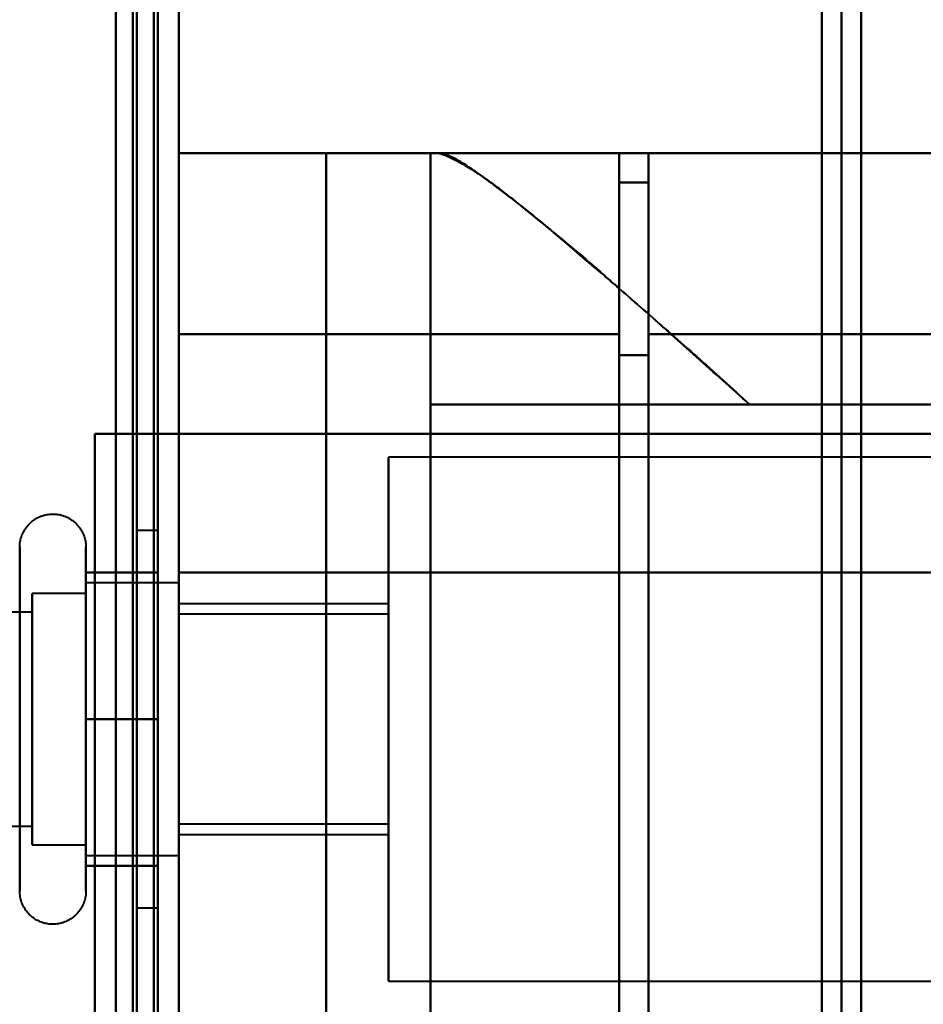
# Model space of a CAD drawing. Header units: millimetres. Extents: x -1087 to 1688, y -120 to 1171.
# Tile 68 of 90: x 686 to 708, y 310 to 334. Entities that reach past the tile are written whole.
import ezdxf

# ---------------------------------------------------------------- set-up
doc = ezdxf.new("R2010")
doc.units = ezdxf.units.MM
doc.layers.add('A-GENM', color=13, linetype='Continuous', lineweight=40)
doc.layers.add('G-IMPT', color=8, linetype='Continuous', lineweight=40)

# ---------------------------------------------------------------- blocks, each defined once
blk = doc.blocks.new('Maintenance r21 - Maintenance r21-769076-Arrière')
at = {"layer": 'A-GENM'}
for p, q in [((690, 1098), (690, 0)), ((690, 0), (690, 1098))]:
    blk.add_line(p, q, dxfattribs=at)
blk = doc.blocks.new('Souche connecteur circulaire R23 - Souche connecteur circulaire R23-769068-Arrière')
at = {"layer": 'A-GENM'}
blk.add_line((690, 363), (690, 185.5), dxfattribs=at)
blk = doc.blocks.new('NEXA 1500 CALQUES_dwg-769064-Arrière')
at = {"layer": 'G-IMPT'}
for p, q in [((689.5, 129.472), (689.5, 1097.272)), ((690, 128.972), (690, 1062.772)), ((705.8, 176.477), (705.8, 550.267)), ((705.8, 176.477), (705.8, 550.267)), ((705.8, 550.267), (705.8, 176.477)), ((705.8, 550.267), (705.8, 176.477)), ((705.333, 184.872), (705.333, 541.872)), ((705.333, 184.872), (705.333, 541.872)), ((706.267, 541.872), (706.267, 184.872)), ((706.267, 541.872), (706.267, 184.872)), ((689.5, 363.372), (689.5, 184.872)), ((689.5, 184.872), (689.5, 363.372)), ((690, 184.872), (690, 363.372)), ((690, 363.372), (690, 184.872)), ((705.333, 363.372), (705.333, 184.872)), ((706.267, 184.872), (706.267, 363.372)), ((706.267, 184.872), (706.267, 363.372)), ((700.5, 330.372), (690, 330.372)), ((690, 326.05), (690, 330.372)), ((690, 330.372), (690, 326.05)), ((696, 330.372), (696.17, 330.372)), ((696.17, 330.372), (696, 330.372)), ((700.5, 326.05), (700.5, 330.372)), ((700.5, 330.372), (700.5, 326.05)), ((712.755, 330.372), (701.2, 330.372)), ((701.2, 326.05), (701.2, 330.372)), ((701.2, 330.372), (701.2, 326.05)), ((701.2, 329.672), (700.5, 329.672)), ((700.5, 325.552), (700.5, 329.672)), ((700.5, 329.672), (700.5, 325.552)), ((701.2, 325.552), (701.2, 329.672)), ((701.2, 329.672), (701.2, 325.552)), ((690, 256.05), (690, 326.05)), ((690, 326.05), (690, 256.05)), ((700.5, 256.05), (700.5, 326.05)), ((700.5, 326.05), (700.5, 256.05)), ((701.2, 256.05), (701.2, 326.05)), ((701.2, 326.05), (701.2, 256.05)), ((700.5, 256.532), (700.5, 325.552)), ((700.5, 325.552), (700.5, 256.532)), ((701.2, 256.532), (701.2, 325.552)), ((701.2, 325.552), (701.2, 256.532)), ((696, 324.372), (703.615, 324.372)), ((703.615, 324.372), (696, 324.372)), ((689.4, 323.672), (690, 323.672)), ((690, 323.672), (689.4, 323.672)), ((690, 320.372), (690, 323.672)), ((690, 323.672), (690, 320.372)), ((719.77, 323.122), (695, 323.122)), ((695, 316.872), (695, 323.122)), ((695, 323.122), (695, 316.872)), ((689.5, 321.372), (689, 321.372)), ((689, 321.372), (689, 316.872)), ((689, 316.872), (689, 321.372)), ((689.5, 321.372), (689.5, 316.872)), ((689.5, 316.872), (689.5, 321.372)), ((687.785, 320.972), (687.785, 313.322)), ((687.785, 320.972), (687.785, 318.922)), ((687.785, 320.423), (687.785, 314.822)), ((687.785, 320.423), (687.785, 312.772)), ((690, 320.122), (687.785, 320.122)), ((690, 320.122), (687.785, 320.122)), ((687.785, 320.122), (687.785, 318.497)), ((687.785, 315.247), (687.785, 320.122)), ((687.785, 315.247), (687.785, 320.122)), ((687.785, 320.122), (687.785, 314.058)), ((690, 320.122), (690, 316.872)), ((690, 314.058), (690, 320.122)), ((690, 316.872), (690, 320.122)), ((690, 320.122), (690, 316.872)), ((687.785, 319.872), (686.5, 319.872)), ((687.785, 319.872), (686.5, 319.872)), ((686.5, 319.872), (686.5, 315.372)), ((686.5, 314.274), (686.5, 319.872)), ((686.5, 314.274), (686.5, 319.872)), ((686.5, 319.872), (686.5, 315.372)), ((687.785, 319.872), (687.785, 315.372)), ((687.785, 315.372), (687.785, 319.872)), ((687.785, 315.372), (687.785, 319.872)), ((687.785, 319.872), (687.785, 315.372)), ((687.785, 319.687), (687.785, 313.622)), ((687.785, 319.687), (687.785, 315.247)), ((690, 316.872), (690, 319.687)), ((690, 313.622), (690, 319.687)), ((695, 319.622), (690, 319.622)), ((690, 316.872), (690, 319.622)), ((690, 319.622), (690, 316.872)), ((695, 316.872), (695, 319.622)), ((695, 319.622), (695, 316.872)), ((686.5, 319.421), (674.611, 319.421)), ((686.5, 319.421), (674.611, 319.421)), ((686.5, 313.872), (686.5, 319.47)), ((686.5, 313.872), (686.5, 319.47)), ((686.5, 319.421), (686.5, 314.665)), ((686.5, 314.665), (686.5, 319.421)), ((686.5, 314.665), (686.5, 319.421)), ((686.5, 319.421), (686.5, 314.665)), ((695, 319.372), (690, 319.372)), ((690, 316.872), (690, 319.372)), ((690, 319.372), (690, 316.872)), ((695, 316.872), (695, 319.372)), ((695, 319.372), (695, 316.872)), ((686.204, 313.322), (686.204, 318.922)), ((686.5, 319.079), (686.5, 314.324)), ((686.5, 314.324), (686.5, 319.079)), ((686.5, 314.324), (686.5, 319.079)), ((686.5, 319.079), (686.5, 314.324)), ((687.785, 318.922), (687.785, 313.322)), ((687.785, 318.497), (687.785, 314.058)), ((687.785, 313.622), (687.785, 318.497)), ((687.785, 313.622), (687.785, 318.497)), ((686.5, 318.372), (686.5, 314.274)), ((686.5, 318.372), (686.5, 314.274)), ((687.785, 318.372), (687.785, 313.872)), ((687.785, 313.872), (687.785, 318.372)), ((687.785, 313.872), (687.785, 318.372)), ((687.785, 318.372), (687.785, 313.872)), ((689, 316.872), (689, 312.372)), ((689, 312.372), (689, 316.872)), ((689.5, 316.872), (689.5, 312.372)), ((689.5, 312.372), (689.5, 316.872)), ((690, 316.872), (690, 313.622)), ((690, 314.372), (690, 316.872)), ((690, 316.872), (690, 314.372)), ((690, 313.622), (690, 316.872)), ((690, 314.058), (690, 316.872)), ((690, 316.872), (690, 313.622)), ((690, 314.122), (690, 316.872)), ((690, 316.872), (690, 314.122)), ((695, 314.372), (695, 316.872)), ((695, 316.872), (695, 314.372)), ((695, 314.122), (695, 316.872)), ((695, 310.622), (695, 316.872)), ((695, 316.872), (695, 314.122)), ((695, 316.872), (695, 310.622)), ((686.5, 315.372), (686.5, 313.872)), ((686.5, 315.372), (686.5, 313.872)), ((687.785, 315.247), (687.785, 313.622)), ((687.785, 314.822), (687.785, 312.772)), ((674.611, 314.324), (686.5, 314.324)), ((674.611, 314.324), (686.5, 314.324)), ((690, 314.372), (695, 314.372)), ((690, 314.122), (695, 314.122)), ((686.5, 313.872), (687.785, 313.872)), ((686.5, 313.872), (687.785, 313.872)), ((687.785, 313.622), (690, 313.622)), ((687.785, 313.622), (690, 313.622)), ((689, 312.372), (689.5, 312.372)), ((695, 310.622), (719.77, 310.622))]:
    blk.add_line(p, q, dxfattribs=at)
at = {"layer": 'G-IMPT', "flags": 128}
for points in [[(689.4, 128.972), (689.4, 371.172), (689.4, 613.372), (689.4, 855.572), (689.4, 1097.772)], [(689.4, 1097.772), (689.4, 855.572), (689.4, 613.372), (689.4, 371.172), (689.4, 128.972)], [(689.4, 128.972), (689.4, 371.172), (689.4, 613.372), (689.4, 855.572), (689.4, 1097.772)], [(689.5, 1097.772), (689.5, 855.572), (689.5, 613.372), (689.5, 371.172), (689.5, 128.972)], [(690, 1097.772), (690, 855.572), (690, 613.372), (690, 371.172), (690, 128.972)], [(690, 128.972), (690, 371.172), (690, 613.372), (690, 855.572), (690, 1097.772)], [(688.9, 1097.272), (688.9, 855.322), (688.9, 613.372), (688.9, 371.422), (688.9, 129.472)], [(688.9, 129.472), (688.9, 371.422), (688.9, 613.372), (688.9, 855.322), (688.9, 1097.272)], [(688.9, 1097.272), (688.9, 855.322), (688.9, 613.372), (688.9, 371.422), (688.9, 129.472)], [(689, 129.472), (689, 371.422), (689, 613.372), (689, 855.322), (689, 1097.272)], [(689, 1097.272), (689, 855.322), (689, 613.372), (689, 371.422), (689, 129.472)], [(689, 129.472), (689, 371.422), (689, 613.372), (689, 855.322), (689, 1097.272)], [(689.5, 129.472), (689.5, 371.422), (689.5, 613.372), (689.5, 855.322), (689.5, 1097.272)], [(689.5, 1097.272), (689.5, 855.322), (689.5, 613.372), (689.5, 371.422), (689.5, 129.472)], [(689.5, 129.472), (689.5, 371.422), (689.5, 613.372), (689.5, 855.322), (689.5, 1097.272)], [(689.5, 1097.272), (689.5, 855.322), (689.5, 613.372), (689.5, 371.422), (689.5, 129.472)], [(689.5, 129.472), (689.5, 371.422), (689.5, 613.372), (689.5, 855.322), (689.5, 1097.272)], [(689.5, 1097.272), (689.5, 855.322), (689.5, 613.372), (689.5, 371.422), (689.5, 129.472)], [(689.4, 1062.772), (689.4, 829.322), (689.4, 595.872), (689.4, 362.422), (689.4, 128.972)], [(689.4, 128.972), (689.4, 362.422), (689.4, 595.872), (689.4, 829.322), (689.4, 1062.772)], [(689.4, 1062.772), (689.4, 829.322), (689.4, 595.872), (689.4, 362.422), (689.4, 128.972)], [(689.5, 128.972), (689.5, 362.422), (689.5, 595.872), (689.5, 829.322), (689.5, 1062.772)], [(690, 128.972), (690, 362.422), (690, 595.872), (690, 829.322), (690, 1062.772)], [(690, 1062.772), (690, 829.322), (690, 595.872), (690, 362.422), (690, 128.972)], [(688.5, 129.472), (688.5, 362.672), (688.5, 595.872), (688.5, 829.072), (688.5, 1062.272)], [(688.5, 1062.272), (688.5, 829.072), (688.5, 595.872), (688.5, 362.672), (688.5, 129.472)], [(688.5, 1062.272), (688.5, 829.072), (688.5, 595.872), (688.5, 362.672), (688.5, 129.472)], [(688.5, 129.472), (688.5, 362.672), (688.5, 595.872), (688.5, 829.072), (688.5, 1062.272)], [(688.5, 903.072), (688.5, 758.222), (688.5, 613.372), (688.5, 468.522), (688.5, 323.672)], [(688.5, 323.672), (688.5, 468.522), (688.5, 613.372), (688.5, 758.222), (688.5, 903.072)], [(688.5, 903.072), (688.5, 758.222), (688.5, 613.372), (688.5, 468.522), (688.5, 323.672)], [(688.5, 323.672), (688.5, 468.522), (688.5, 613.372), (688.5, 758.222), (688.5, 903.072)], [(689.4, 323.672), (689.4, 468.522), (689.4, 613.372), (689.4, 758.222), (689.4, 903.072)], [(689.4, 323.672), (689.4, 468.522), (689.4, 613.372), (689.4, 758.222), (689.4, 903.072)], [(689.4, 903.072), (689.4, 758.222), (689.4, 613.372), (689.4, 468.522), (689.4, 323.672)], [(689.5, 903.072), (689.5, 758.222), (689.5, 613.372), (689.5, 468.522), (689.5, 323.672)], [(690, 323.672), (690, 468.522), (690, 613.372), (690, 758.222), (690, 903.072)], [(690, 903.072), (690, 758.222), (690, 613.372), (690, 468.522), (690, 323.672)], [(690, 903.072), (690, 758.222), (690, 613.372), (690, 468.522), (690, 323.672)], [(690, 323.672), (690, 468.522), (690, 613.372), (690, 758.222), (690, 903.072)], [(688.5, 230.872), (688.5, 260.872), (688.5, 290.872), (688.5, 320.872), (688.5, 350.872)], [(688.5, 350.872), (688.5, 320.872), (688.5, 290.872), (688.5, 260.872), (688.5, 230.872)], [(688.5, 230.872), (688.5, 260.872), (688.5, 290.872), (688.5, 320.872), (688.5, 350.872)], [(688.5, 350.872), (688.5, 320.872), (688.5, 290.872), (688.5, 260.872), (688.5, 230.872)], [(689.5, 350.872), (689.5, 320.872), (689.5, 290.872), (689.5, 260.872), (689.5, 230.872)], [(689.5, 230.872), (689.5, 260.872), (689.5, 290.872), (689.5, 320.872), (689.5, 350.872)], [(689.5, 350.872), (689.5, 320.872), (689.5, 290.872), (689.5, 260.872), (689.5, 230.872)], [(689.5, 230.872), (689.5, 260.872), (689.5, 290.872), (689.5, 320.872), (689.5, 350.872)], [(693.509, 330.372), (692.631, 330.372), (691.754, 330.372), (690.877, 330.372), (690, 330.372)], [(690, 330.372), (692.625, 330.372), (695.25, 330.372), (697.875, 330.372), (700.5, 330.372)], [(700.5, 330.372), (697.875, 330.372), (695.25, 330.372), (692.625, 330.372), (690, 330.372)], [(690, 251.372), (690, 271.122), (690, 290.872), (690, 310.622), (690, 330.372)], [(690, 330.372), (690.877, 330.372), (691.754, 330.372), (692.631, 330.372), (693.509, 330.372)], [(690, 330.372), (690, 310.622), (690, 290.872), (690, 271.122), (690, 251.372)], [(693.509, 251.372), (693.509, 271.122), (693.509, 290.872), (693.509, 310.622), (693.509, 330.372)], [(693.509, 330.372), (694.131, 330.372), (694.754, 330.372), (695.377, 330.372), (696, 330.372)], [(696, 330.372), (695.377, 330.372), (694.754, 330.372), (694.131, 330.372), (693.509, 330.372)], [(693.509, 330.372), (693.509, 310.622), (693.509, 290.872), (693.509, 271.122), (693.509, 251.372)], [(696, 324.372), (696, 325.872), (696, 327.372), (696, 328.872), (696, 330.372)], [(696, 251.372), (696, 271.122), (696, 290.872), (696, 310.622), (696, 330.372)], [(696, 330.372), (696, 328.872), (696, 327.372), (696, 325.872), (696, 324.372)], [(696, 330.372), (696, 310.622), (696, 290.872), (696, 271.122), (696, 251.372)], [(696.17, 330.372), (701.343, 330.372), (706.515, 330.372), (711.688, 330.372), (716.861, 330.372)], [(716.861, 330.372), (711.688, 330.372), (706.515, 330.372), (701.343, 330.372), (696.17, 330.372)], [(714.465, 330.372), (710.974, 330.372), (707.483, 330.372), (703.991, 330.372), (700.5, 330.372)], [(700.5, 330.372), (700.5, 324.634), (700.5, 318.895), (700.5, 313.156), (700.5, 307.417)], [(700.5, 307.417), (700.5, 313.156), (700.5, 318.895), (700.5, 324.634), (700.5, 330.372)], [(700.5, 330.372), (703.991, 330.372), (707.483, 330.372), (710.974, 330.372), (714.465, 330.372)], [(712.755, 330.372), (709.866, 330.372), (706.977, 330.372), (704.089, 330.372), (701.2, 330.372)], [(701.2, 330.372), (704.089, 330.372), (706.977, 330.372), (709.866, 330.372), (712.755, 330.372)], [(714.381, 330.372), (711.086, 330.372), (707.791, 330.372), (704.495, 330.372), (701.2, 330.372)], [(701.2, 330.372), (701.2, 330.197), (701.2, 330.022), (701.2, 329.847), (701.2, 329.672)], [(701.2, 329.672), (701.2, 329.847), (701.2, 330.022), (701.2, 330.197), (701.2, 330.372)], [(701.2, 330.372), (704.495, 330.372), (707.791, 330.372), (711.086, 330.372), (714.381, 330.372)], [(700.5, 307.35), (700.5, 312.931), (700.5, 318.511), (700.5, 324.092), (700.5, 329.672)], [(700.5, 329.672), (700.675, 329.672), (700.85, 329.672), (701.025, 329.672), (701.2, 329.672)], [(700.5, 329.672), (700.675, 329.672), (700.85, 329.672), (701.025, 329.672), (701.2, 329.672)], [(701.2, 329.672), (701.025, 329.672), (700.85, 329.672), (700.675, 329.672), (700.5, 329.672)], [(701.2, 329.672), (701.025, 329.672), (700.85, 329.672), (700.675, 329.672), (700.5, 329.672)], [(700.5, 329.672), (700.5, 324.092), (700.5, 318.511), (700.5, 312.931), (700.5, 307.35)], [(690, 326.05), (692.625, 326.05), (695.25, 326.05), (697.875, 326.05), (700.5, 326.05)], [(700.5, 326.05), (697.875, 326.05), (695.25, 326.05), (692.625, 326.05), (690, 326.05)], [(701.2, 326.05), (703.74, 326.05), (706.28, 326.05), (708.819, 326.05), (711.359, 326.05)], [(711.359, 326.05), (708.819, 326.05), (706.28, 326.05), (703.74, 326.05), (701.2, 326.05)], [(700.5, 325.552), (700.675, 325.552), (700.85, 325.552), (701.025, 325.552), (701.2, 325.552)], [(701.2, 325.552), (701.025, 325.552), (700.85, 325.552), (700.675, 325.552), (700.5, 325.552)], [(696, 309.372), (696, 313.122), (696, 316.872), (696, 320.622), (696, 324.372)], [(696, 324.372), (701.734, 324.372), (707.468, 324.372), (713.202, 324.372), (718.936, 324.372)], [(718.936, 324.372), (713.202, 324.372), (707.468, 324.372), (701.734, 324.372), (696, 324.372)], [(696, 324.372), (696, 320.622), (696, 316.872), (696, 313.122), (696, 309.372)], [(703.615, 324.372), (705.876, 324.372), (708.138, 324.372), (710.399, 324.372), (712.661, 324.372)], [(712.661, 324.372), (710.399, 324.372), (708.138, 324.372), (705.876, 324.372), (703.615, 324.372)], [(688, 258.072), (688, 274.472), (688, 290.872), (688, 307.272), (688, 323.672)], [(688, 323.672), (688.5, 323.672), (689, 323.672), (689.5, 323.672), (690, 323.672)], [(688, 258.072), (688, 274.472), (688, 290.872), (688, 307.272), (688, 323.672)], [(688, 323.672), (688.125, 323.672), (688.25, 323.672), (688.375, 323.672), (688.5, 323.672)], [(688, 258.072), (688, 274.472), (688, 290.872), (688, 307.272), (688, 323.672)], [(688, 323.672), (688, 307.272), (688, 290.872), (688, 274.472), (688, 258.072)], [(688, 323.672), (688.35, 323.672), (688.7, 323.672), (689.05, 323.672), (689.4, 323.672)], [(690, 323.672), (689.5, 323.672), (689, 323.672), (688.5, 323.672), (688, 323.672)], [(689.5, 323.672), (689.125, 323.672), (688.75, 323.672), (688.375, 323.672), (688, 323.672)], [(688, 323.672), (688, 307.272), (688, 290.872), (688, 274.472), (688, 258.072)], [(688.5, 323.672), (688.375, 323.672), (688.25, 323.672), (688.125, 323.672), (688, 323.672)], [(688, 323.672), (688.375, 323.672), (688.75, 323.672), (689.125, 323.672), (689.5, 323.672)], [(689.4, 323.672), (689.05, 323.672), (688.7, 323.672), (688.35, 323.672), (688, 323.672)], [(688, 323.672), (688, 307.272), (688, 290.872), (688, 274.472), (688, 258.072)], [(688.5, 323.672), (688.725, 323.672), (688.95, 323.672), (689.175, 323.672), (689.4, 323.672)], [(689.45, 323.672), (689.212, 323.672), (688.975, 323.672), (688.737, 323.672), (688.5, 323.672)], [(689.5, 323.672), (689.487, 323.672), (689.475, 323.672), (689.462, 323.672), (689.45, 323.672)], [(689.5, 258.072), (689.5, 274.472), (689.5, 290.872), (689.5, 307.272), (689.5, 323.672)], [(689.5, 323.672), (689.5, 307.272), (689.5, 290.872), (689.5, 274.472), (689.5, 258.072)], [(690, 258.072), (690, 274.472), (690, 290.872), (690, 307.272), (690, 323.672)], [(690, 323.672), (690, 307.272), (690, 290.872), (690, 274.472), (690, 258.072)], [(690, 323.672), (690, 307.272), (690, 290.872), (690, 274.472), (690, 258.072)], [(690, 258.072), (690, 274.472), (690, 290.872), (690, 307.272), (690, 323.672)], [(690, 323.672), (695.543, 323.672), (701.085, 323.672), (706.628, 323.672), (712.17, 323.672)], [(719.152, 323.672), (711.864, 323.672), (704.576, 323.672), (697.288, 323.672), (690, 323.672)], [(690, 323.672), (690, 307.272), (690, 290.872), (690, 274.472), (690, 258.072)], [(690, 323.672), (697.288, 323.672), (704.576, 323.672), (711.864, 323.672), (719.152, 323.672)], [(712.17, 323.672), (706.628, 323.672), (701.085, 323.672), (695.543, 323.672), (690, 323.672)], [(690, 258.072), (690, 274.472), (690, 290.872), (690, 307.272), (690, 323.672)], [(686.204, 320.972), (686.205, 321.004), (686.207, 321.035), (686.21, 321.067), (686.214, 321.098), (686.22, 321.129), (686.227, 321.16), (686.235, 321.191), (686.244, 321.221), (686.255, 321.251), (686.267, 321.28), (686.28, 321.309), (686.294, 321.337), (686.309, 321.365), (686.325, 321.392), (686.342, 321.419), (686.361, 321.444), (686.38, 321.469), (686.4, 321.493), (686.422, 321.517), (686.444, 321.539), (686.467, 321.561), (686.491, 321.582), (686.516, 321.601), (686.541, 321.62), (686.568, 321.637), (686.595, 321.654), (686.622, 321.669), (686.65, 321.684), (686.679, 321.697), (686.708, 321.709), (686.738, 321.72), (686.768, 321.73), (686.799, 321.738), (686.829, 321.745), (686.86, 321.751), (686.892, 321.756), (686.923, 321.759), (686.955, 321.762), (686.986, 321.763), (687.018, 321.762), (687.049, 321.761), (687.081, 321.758), (687.112, 321.754), (687.143, 321.749), (687.174, 321.742), (687.205, 321.734), (687.235, 321.725), (687.265, 321.715), (687.295, 321.704), (687.324, 321.691), (687.352, 321.677), (687.38, 321.662), (687.407, 321.646), (687.434, 321.629), (687.46, 321.611), (687.485, 321.592), (687.509, 321.572), (687.533, 321.551), (687.556, 321.529), (687.578, 321.506), (687.598, 321.482), (687.618, 321.458), (687.637, 321.433), (687.655, 321.407), (687.672, 321.38), (687.688, 321.352), (687.702, 321.324), (687.716, 321.296), (687.728, 321.267), (687.739, 321.237), (687.749, 321.207), (687.758, 321.177), (687.766, 321.146), (687.772, 321.115), (687.777, 321.084), (687.781, 321.052), (687.784, 321.021), (687.785, 320.989), (687.785, 320.972)], [(686.204, 320.972), (686.205, 321.004), (686.207, 321.035), (686.21, 321.067), (686.214, 321.098), (686.22, 321.129), (686.227, 321.16), (686.235, 321.191), (686.244, 321.221), (686.255, 321.251), (686.267, 321.28), (686.28, 321.309), (686.294, 321.337), (686.309, 321.365), (686.325, 321.392), (686.342, 321.419), (686.361, 321.444), (686.38, 321.469), (686.4, 321.493), (686.422, 321.517), (686.444, 321.539), (686.467, 321.561), (686.491, 321.582), (686.516, 321.601), (686.541, 321.62), (686.568, 321.637), (686.595, 321.654), (686.622, 321.669), (686.65, 321.684), (686.679, 321.697), (686.708, 321.709), (686.738, 321.72), (686.768, 321.73), (686.799, 321.738), (686.829, 321.745), (686.86, 321.751), (686.892, 321.756), (686.923, 321.759), (686.955, 321.762), (686.986, 321.763), (687.018, 321.762), (687.049, 321.761), (687.081, 321.758), (687.112, 321.754), (687.143, 321.749), (687.174, 321.742), (687.205, 321.734), (687.235, 321.725), (687.265, 321.715), (687.295, 321.704), (687.324, 321.691), (687.352, 321.677), (687.38, 321.662), (687.407, 321.646), (687.434, 321.629), (687.46, 321.611), (687.485, 321.592), (687.509, 321.572), (687.533, 321.551), (687.556, 321.529), (687.578, 321.506), (687.598, 321.482), (687.618, 321.458), (687.637, 321.433), (687.655, 321.407), (687.672, 321.38), (687.688, 321.352), (687.702, 321.324), (687.716, 321.296), (687.728, 321.267), (687.739, 321.237), (687.749, 321.207), (687.758, 321.177), (687.766, 321.146), (687.772, 321.115), (687.777, 321.084), (687.781, 321.052), (687.784, 321.021), (687.785, 320.989), (687.785, 320.972)], [(686.204, 320.972), (686.204, 320.969), (686.204, 320.959), (686.204, 320.943), (686.204, 320.92), (686.204, 320.891), (686.204, 320.855), (686.204, 320.813), (686.204, 320.764), (686.204, 320.709), (686.204, 320.649), (686.204, 320.582), (686.204, 320.509), (686.204, 320.43), (686.204, 320.423)], [(686.204, 313.322), (686.204, 313.406), (686.204, 313.497), (686.204, 313.593), (686.204, 313.694), (686.204, 313.8), (686.204, 313.911), (686.204, 314.026), (686.204, 314.147), (686.204, 314.271), (686.204, 314.4), (686.204, 314.533), (686.204, 314.669), (686.204, 314.81), (686.204, 314.953), (686.204, 315.099), (686.204, 315.249), (686.204, 315.4), (686.204, 315.555), (686.204, 315.711), (686.204, 315.869), (686.204, 316.029), (686.204, 316.19), (686.204, 316.352), (686.204, 316.515), (686.204, 316.679), (686.204, 316.843), (686.204, 317.007), (686.204, 317.171), (686.204, 317.334), (686.204, 317.496), (686.204, 317.658), (686.204, 317.818), (686.204, 317.977), (686.204, 318.134), (686.204, 318.289), (686.204, 318.442), (686.204, 318.592), (686.204, 318.739), (686.204, 318.884), (686.204, 319.025), (686.204, 319.163), (686.204, 319.297), (686.204, 319.427), (686.204, 319.554), (686.204, 319.675), (686.204, 319.793), (686.204, 319.906), (686.204, 320.013), (686.204, 320.116), (686.204, 320.214), (686.204, 320.306), (686.204, 320.393), (686.204, 320.474), (686.204, 320.55), (686.204, 320.619), (686.204, 320.683), (686.204, 320.74), (686.204, 320.792), (686.204, 320.837), (686.204, 320.875), (686.204, 320.908), (686.204, 320.933), (686.204, 320.953), (686.204, 320.965), (686.204, 320.972), (686.204, 320.972)], [(686.204, 320.972), (686.204, 320.969), (686.204, 320.959), (686.204, 320.943), (686.204, 320.92), (686.204, 320.891), (686.204, 320.855), (686.204, 320.813), (686.204, 320.764), (686.204, 320.709), (686.204, 320.649), (686.204, 320.582), (686.204, 320.509), (686.204, 320.43), (686.204, 320.346), (686.204, 320.256), (686.204, 320.161), (686.204, 320.06), (686.204, 319.955), (686.204, 319.844), (686.204, 319.729), (686.204, 319.609), (686.204, 319.485), (686.204, 319.356), (686.204, 319.224), (686.204, 319.088), (686.204, 318.948), (686.204, 318.805), (686.204, 318.659), (686.204, 318.51), (686.204, 318.358), (686.204, 318.204), (686.204, 318.048), (686.204, 317.89), (686.204, 317.73), (686.204, 317.569), (686.204, 317.407), (686.204, 317.244), (686.204, 317.08), (686.204, 316.917), (686.204, 316.753), (686.204, 316.589), (686.204, 316.425), (686.204, 316.263), (686.204, 316.101), (686.204, 315.941), (686.204, 315.782), (686.204, 315.625), (686.204, 315.469), (686.204, 315.317), (686.204, 315.166), (686.204, 315.018), (686.204, 314.874), (686.204, 314.732), (686.204, 314.594), (686.204, 314.459), (686.204, 314.329), (686.204, 314.202), (686.204, 314.08), (686.204, 313.962), (686.204, 313.849), (686.204, 313.741), (686.204, 313.637), (686.204, 313.539), (686.204, 313.446), (686.204, 313.359), (686.204, 313.322)], [(686.204, 320.423), (686.204, 320.502), (686.204, 320.575), (686.204, 320.643), (686.204, 320.704), (686.204, 320.76), (686.204, 320.809), (686.204, 320.851), (686.204, 320.888), (686.204, 320.918), (686.204, 320.941), (686.204, 320.958), (686.204, 320.968), (686.204, 320.972)], [(687.785, 320.972), (687.785, 320.969), (687.785, 320.959), (687.785, 320.943), (687.785, 320.92), (687.785, 320.891), (687.785, 320.855), (687.785, 320.813), (687.785, 320.764), (687.785, 320.709), (687.785, 320.649), (687.785, 320.582), (687.785, 320.509), (687.785, 320.43), (687.785, 320.346), (687.785, 320.256), (687.785, 320.161), (687.785, 320.06), (687.785, 319.955), (687.785, 319.844), (687.785, 319.729), (687.785, 319.609), (687.785, 319.485), (687.785, 319.356), (687.785, 319.224), (687.785, 319.088), (687.785, 318.948), (687.785, 318.805), (687.785, 318.659), (687.785, 318.51), (687.785, 318.358), (687.785, 318.204), (687.785, 318.048), (687.785, 317.89), (687.785, 317.73), (687.785, 317.569), (687.785, 317.407), (687.785, 317.244), (687.785, 317.08), (687.785, 316.917), (687.785, 316.753), (687.785, 316.589), (687.785, 316.425), (687.785, 316.263), (687.785, 316.101), (687.785, 315.941), (687.785, 315.782), (687.785, 315.625), (687.785, 315.469), (687.785, 315.317), (687.785, 315.166), (687.785, 315.018), (687.785, 314.874), (687.785, 314.732), (687.785, 314.594), (687.785, 314.459), (687.785, 314.329), (687.785, 314.202), (687.785, 314.08), (687.785, 313.962), (687.785, 313.849), (687.785, 313.741), (687.785, 313.637), (687.785, 313.539), (687.785, 313.446), (687.785, 313.359), (687.785, 313.322)], [(687.785, 320.423), (687.785, 320.502), (687.785, 320.575), (687.785, 320.643), (687.785, 320.704), (687.785, 320.76), (687.785, 320.809), (687.785, 320.851), (687.785, 320.888), (687.785, 320.918), (687.785, 320.941), (687.785, 320.958), (687.785, 320.968), (687.785, 320.972)], [(687.785, 320.972), (687.785, 320.969), (687.785, 320.959), (687.785, 320.943), (687.785, 320.92), (687.785, 320.891), (687.785, 320.855), (687.785, 320.813), (687.785, 320.764), (687.785, 320.709), (687.785, 320.649), (687.785, 320.582), (687.785, 320.509), (687.785, 320.43), (687.785, 320.423)], [(687.785, 313.322), (687.785, 313.406), (687.785, 313.497), (687.785, 313.593), (687.785, 313.694), (687.785, 313.8), (687.785, 313.911), (687.785, 314.026), (687.785, 314.147), (687.785, 314.271), (687.785, 314.4), (687.785, 314.533), (687.785, 314.669), (687.785, 314.81), (687.785, 314.953), (687.785, 315.099), (687.785, 315.249), (687.785, 315.4), (687.785, 315.555), (687.785, 315.711), (687.785, 315.869), (687.785, 316.029), (687.785, 316.19), (687.785, 316.352), (687.785, 316.515), (687.785, 316.679), (687.785, 316.843), (687.785, 317.007), (687.785, 317.171), (687.785, 317.334), (687.785, 317.496), (687.785, 317.658), (687.785, 317.818), (687.785, 317.977), (687.785, 318.134), (687.785, 318.289), (687.785, 318.442), (687.785, 318.592), (687.785, 318.739), (687.785, 318.884), (687.785, 319.025), (687.785, 319.163), (687.785, 319.297), (687.785, 319.427), (687.785, 319.554), (687.785, 319.675), (687.785, 319.793), (687.785, 319.906), (687.785, 320.013), (687.785, 320.116), (687.785, 320.214), (687.785, 320.306), (687.785, 320.393), (687.785, 320.474), (687.785, 320.55), (687.785, 320.619), (687.785, 320.683), (687.785, 320.74), (687.785, 320.792), (687.785, 320.837), (687.785, 320.875), (687.785, 320.908), (687.785, 320.933), (687.785, 320.953), (687.785, 320.965), (687.785, 320.972), (687.785, 320.972)], [(686.204, 320.423), (686.204, 320.338), (686.204, 320.248), (686.204, 320.152), (686.204, 320.051), (686.204, 319.945), (686.204, 319.834), (686.204, 319.718), (686.204, 319.598), (686.204, 319.473), (686.204, 319.344), (686.204, 319.212), (686.204, 319.075), (686.204, 318.935), (686.204, 318.792), (686.204, 318.645), (686.204, 318.496), (686.204, 318.344), (686.204, 318.19), (686.204, 318.034), (686.204, 317.876), (686.204, 317.716), (686.204, 317.555), (686.204, 317.392), (686.204, 317.229), (686.204, 317.066), (686.204, 316.902), (686.204, 316.738), (686.204, 316.574), (686.204, 316.411), (686.204, 316.248), (686.204, 316.087), (686.204, 315.926), (686.204, 315.768), (686.204, 315.611), (686.204, 315.456), (686.204, 315.303), (686.204, 315.153), (686.204, 315.005), (686.204, 314.861), (686.204, 314.719), (686.204, 314.582), (686.204, 314.448), (686.204, 314.317), (686.204, 314.191), (686.204, 314.069), (686.204, 313.952), (686.204, 313.839), (686.204, 313.731), (686.204, 313.628), (686.204, 313.531), (686.204, 313.438), (686.204, 313.351), (686.204, 313.27), (686.204, 313.195), (686.204, 313.125), (686.204, 313.062), (686.204, 313.004), (686.204, 312.953), (686.204, 312.908), (686.204, 312.869), (686.204, 312.837), (686.204, 312.811), (686.204, 312.792), (686.204, 312.779), (686.204, 312.773), (686.204, 312.772)], [(686.204, 312.772), (686.204, 312.776), (686.204, 312.785), (686.204, 312.802), (686.204, 312.825), (686.204, 312.854), (686.204, 312.89), (686.204, 312.932), (686.204, 312.98), (686.204, 313.035), (686.204, 313.096), (686.204, 313.163), (686.204, 313.236), (686.204, 313.314), (686.204, 313.399), (686.204, 313.488), (686.204, 313.584), (686.204, 313.684), (686.204, 313.79), (686.204, 313.9), (686.204, 314.016), (686.204, 314.136), (686.204, 314.26), (686.204, 314.388), (686.204, 314.521), (686.204, 314.657), (686.204, 314.797), (686.204, 314.94), (686.204, 315.086), (686.204, 315.235), (686.204, 315.387), (686.204, 315.541), (686.204, 315.697), (686.204, 315.855), (686.204, 316.014), (686.204, 316.175), (686.204, 316.338), (686.204, 316.501), (686.204, 316.664), (686.204, 316.828), (686.204, 316.992), (686.204, 317.156), (686.204, 317.319), (686.204, 317.482), (686.204, 317.643), (686.204, 317.804), (686.204, 317.963), (686.204, 318.12), (686.204, 318.275), (686.204, 318.428), (686.204, 318.579), (686.204, 318.726), (686.204, 318.871), (686.204, 319.013), (686.204, 319.151), (686.204, 319.285), (686.204, 319.416), (686.204, 319.542), (686.204, 319.665), (686.204, 319.782), (686.204, 319.896), (686.204, 320.004), (686.204, 320.107), (686.204, 320.205), (686.204, 320.298), (686.204, 320.386), (686.204, 320.423)], [(687.785, 312.772), (687.785, 312.776), (687.785, 312.785), (687.785, 312.802), (687.785, 312.825), (687.785, 312.854), (687.785, 312.89), (687.785, 312.932), (687.785, 312.98), (687.785, 313.035), (687.785, 313.096), (687.785, 313.163), (687.785, 313.236), (687.785, 313.314), (687.785, 313.399), (687.785, 313.488), (687.785, 313.584), (687.785, 313.684), (687.785, 313.79), (687.785, 313.9), (687.785, 314.016), (687.785, 314.136), (687.785, 314.26), (687.785, 314.388), (687.785, 314.521), (687.785, 314.657), (687.785, 314.797), (687.785, 314.94), (687.785, 315.086), (687.785, 315.235), (687.785, 315.387), (687.785, 315.541), (687.785, 315.697), (687.785, 315.855), (687.785, 316.014), (687.785, 316.175), (687.785, 316.338), (687.785, 316.501), (687.785, 316.664), (687.785, 316.828), (687.785, 316.992), (687.785, 317.156), (687.785, 317.319), (687.785, 317.482), (687.785, 317.643), (687.785, 317.804), (687.785, 317.963), (687.785, 318.12), (687.785, 318.275), (687.785, 318.428), (687.785, 318.579), (687.785, 318.726), (687.785, 318.871), (687.785, 319.013), (687.785, 319.151), (687.785, 319.285), (687.785, 319.416), (687.785, 319.542), (687.785, 319.665), (687.785, 319.782), (687.785, 319.896), (687.785, 320.004), (687.785, 320.107), (687.785, 320.205), (687.785, 320.298), (687.785, 320.386), (687.785, 320.423)], [(687.785, 320.423), (687.785, 320.338), (687.785, 320.248), (687.785, 320.152), (687.785, 320.051), (687.785, 319.945), (687.785, 319.834), (687.785, 319.718), (687.785, 319.598), (687.785, 319.473), (687.785, 319.344), (687.785, 319.212), (687.785, 319.075), (687.785, 318.935), (687.785, 318.792), (687.785, 318.645), (687.785, 318.496), (687.785, 318.344), (687.785, 318.19), (687.785, 318.034), (687.785, 317.876), (687.785, 317.716), (687.785, 317.555), (687.785, 317.392), (687.785, 317.229), (687.785, 317.066), (687.785, 316.902), (687.785, 316.738), (687.785, 316.574), (687.785, 316.411), (687.785, 316.248), (687.785, 316.087), (687.785, 315.926), (687.785, 315.768), (687.785, 315.611), (687.785, 315.456), (687.785, 315.303), (687.785, 315.153), (687.785, 315.005), (687.785, 314.861), (687.785, 314.719), (687.785, 314.582), (687.785, 314.448), (687.785, 314.317), (687.785, 314.191), (687.785, 314.069), (687.785, 313.952), (687.785, 313.839), (687.785, 313.731), (687.785, 313.628), (687.785, 313.531), (687.785, 313.438), (687.785, 313.351), (687.785, 313.27), (687.785, 313.195), (687.785, 313.125), (687.785, 313.062), (687.785, 313.004), (687.785, 312.953), (687.785, 312.908), (687.785, 312.869), (687.785, 312.837), (687.785, 312.811), (687.785, 312.792), (687.785, 312.779), (687.785, 312.773), (687.785, 312.772)], [(689.5, 320.372), (689.071, 320.372), (688.643, 320.372), (688.214, 320.372), (687.785, 320.372)], [(687.785, 320.372), (687.785, 319.497), (687.785, 318.622), (687.785, 317.747), (687.785, 316.872)], [(689.5, 320.372), (689.071, 320.372), (688.643, 320.372), (688.214, 320.372), (687.785, 320.372)], [(687.785, 320.372), (688.214, 320.372), (688.643, 320.372), (689.071, 320.372), (689.5, 320.372)], [(687.785, 316.872), (687.785, 317.747), (687.785, 318.622), (687.785, 319.497), (687.785, 320.372)], [(687.785, 320.372), (688.214, 320.372), (688.643, 320.372), (689.071, 320.372), (689.5, 320.372)], [(688.5, 320.372), (688.321, 320.372), (688.143, 320.372), (687.964, 320.372), (687.785, 320.372)], [(687.785, 320.372), (687.785, 319.497), (687.785, 318.622), (687.785, 317.747), (687.785, 316.872)], [(687.785, 320.372), (687.964, 320.372), (688.143, 320.372), (688.321, 320.372), (688.5, 320.372)], [(688.5, 320.372), (688.321, 320.372), (688.143, 320.372), (687.964, 320.372), (687.785, 320.372)], [(687.785, 320.372), (687.964, 320.372), (688.143, 320.372), (688.321, 320.372), (688.5, 320.372)], [(687.785, 316.872), (687.785, 317.747), (687.785, 318.622), (687.785, 319.497), (687.785, 320.372)], [(688.5, 316.872), (688.5, 317.747), (688.5, 318.622), (688.5, 319.497), (688.5, 320.372)], [(688.5, 320.372), (688.5, 319.497), (688.5, 318.622), (688.5, 317.747), (688.5, 316.872)], [(688.5, 316.872), (688.5, 317.747), (688.5, 318.622), (688.5, 319.497), (688.5, 320.372)], [(688.5, 320.372), (688.5, 319.497), (688.5, 318.622), (688.5, 317.747), (688.5, 316.872)], [(689.5, 316.872), (689.5, 317.747), (689.5, 318.622), (689.5, 319.497), (689.5, 320.372)], [(689.5, 320.372), (689.5, 319.497), (689.5, 318.622), (689.5, 317.747), (689.5, 316.872)], [(689.5, 316.872), (689.5, 317.747), (689.5, 318.622), (689.5, 319.497), (689.5, 320.372)], [(689.5, 320.372), (689.5, 319.497), (689.5, 318.622), (689.5, 317.747), (689.5, 316.872)], [(690, 261.372), (690, 276.122), (690, 290.872), (690, 305.622), (690, 320.372)], [(690, 320.372), (694.965, 320.372), (699.93, 320.372), (704.896, 320.372), (709.861, 320.372)], [(709.861, 320.372), (704.896, 320.372), (699.93, 320.372), (694.965, 320.372), (690, 320.372)], [(690, 320.372), (690, 305.622), (690, 290.872), (690, 276.122), (690, 261.372)], [(687.785, 316.872), (688.214, 316.872), (688.643, 316.872), (689.071, 316.872), (689.5, 316.872)], [(689.5, 316.872), (689.071, 316.872), (688.643, 316.872), (688.214, 316.872), (687.785, 316.872)], [(687.785, 313.372), (687.785, 314.247), (687.785, 315.122), (687.785, 315.997), (687.785, 316.872)], [(687.785, 316.872), (688.214, 316.872), (688.643, 316.872), (689.071, 316.872), (689.5, 316.872)], [(689.5, 316.872), (689.071, 316.872), (688.643, 316.872), (688.214, 316.872), (687.785, 316.872)], [(687.785, 316.872), (687.785, 315.997), (687.785, 315.122), (687.785, 314.247), (687.785, 313.372)], [(688.5, 316.872), (688.321, 316.872), (688.143, 316.872), (687.964, 316.872), (687.785, 316.872)], [(687.785, 316.872), (687.785, 315.997), (687.785, 315.122), (687.785, 314.247), (687.785, 313.372)], [(687.785, 316.872), (687.964, 316.872), (688.143, 316.872), (688.321, 316.872), (688.5, 316.872)], [(688.5, 316.872), (688.321, 316.872), (688.143, 316.872), (687.964, 316.872), (687.785, 316.872)], [(687.785, 316.872), (687.964, 316.872), (688.143, 316.872), (688.321, 316.872), (688.5, 316.872)], [(687.785, 313.372), (687.785, 314.247), (687.785, 315.122), (687.785, 315.997), (687.785, 316.872)], [(688.5, 313.372), (688.5, 314.247), (688.5, 315.122), (688.5, 315.997), (688.5, 316.872)], [(688.5, 316.872), (688.5, 315.997), (688.5, 315.122), (688.5, 314.247), (688.5, 313.372)], [(688.5, 313.372), (688.5, 314.247), (688.5, 315.122), (688.5, 315.997), (688.5, 316.872)], [(688.5, 316.872), (688.5, 315.997), (688.5, 315.122), (688.5, 314.247), (688.5, 313.372)], [(689.5, 316.872), (689.5, 315.997), (689.5, 315.122), (689.5, 314.247), (689.5, 313.372)], [(689.5, 313.372), (689.5, 314.247), (689.5, 315.122), (689.5, 315.997), (689.5, 316.872)], [(689.5, 316.872), (689.5, 315.997), (689.5, 315.122), (689.5, 314.247), (689.5, 313.372)], [(689.5, 313.372), (689.5, 314.247), (689.5, 315.122), (689.5, 315.997), (689.5, 316.872)], [(686.204, 312.772), (686.204, 312.776), (686.204, 312.785), (686.204, 312.802), (686.204, 312.825), (686.204, 312.854), (686.204, 312.89), (686.204, 312.932), (686.204, 312.98), (686.204, 313.035), (686.204, 313.096), (686.204, 313.163), (686.204, 313.236), (686.204, 313.314), (686.204, 313.322)], [(686.204, 313.322), (686.204, 313.242), (686.204, 313.169), (686.204, 313.102), (686.204, 313.04), (686.204, 312.985), (686.204, 312.936), (686.204, 312.893), (686.204, 312.857), (686.204, 312.827), (686.204, 312.804), (686.204, 312.787), (686.204, 312.776), (686.204, 312.772)], [(689.5, 313.372), (689.071, 313.372), (688.643, 313.372), (688.214, 313.372), (687.785, 313.372)], [(689.5, 313.372), (689.071, 313.372), (688.643, 313.372), (688.214, 313.372), (687.785, 313.372)], [(687.785, 313.372), (688.214, 313.372), (688.643, 313.372), (689.071, 313.372), (689.5, 313.372)], [(687.785, 313.372), (688.214, 313.372), (688.643, 313.372), (689.071, 313.372), (689.5, 313.372)], [(687.785, 313.372), (687.964, 313.372), (688.143, 313.372), (688.321, 313.372), (688.5, 313.372)], [(688.5, 313.372), (688.321, 313.372), (688.143, 313.372), (687.964, 313.372), (687.785, 313.372)], [(687.785, 313.372), (687.964, 313.372), (688.143, 313.372), (688.321, 313.372), (688.5, 313.372)], [(688.5, 313.372), (688.321, 313.372), (688.143, 313.372), (687.964, 313.372), (687.785, 313.372)], [(687.785, 313.322), (687.785, 313.242), (687.785, 313.169), (687.785, 313.102), (687.785, 313.04), (687.785, 312.985), (687.785, 312.936), (687.785, 312.893), (687.785, 312.857), (687.785, 312.827), (687.785, 312.804), (687.785, 312.787), (687.785, 312.776), (687.785, 312.772)], [(687.785, 312.772), (687.785, 312.776), (687.785, 312.785), (687.785, 312.802), (687.785, 312.825), (687.785, 312.854), (687.785, 312.89), (687.785, 312.932), (687.785, 312.98), (687.785, 313.035), (687.785, 313.096), (687.785, 313.163), (687.785, 313.236), (687.785, 313.314), (687.785, 313.322)], [(687.785, 312.772), (687.785, 312.741), (687.783, 312.709), (687.779, 312.678), (687.775, 312.646), (687.769, 312.615), (687.762, 312.584), (687.754, 312.554), (687.745, 312.524), (687.734, 312.494), (687.723, 312.464), (687.71, 312.436), (687.696, 312.407), (687.681, 312.38), (687.664, 312.352), (687.647, 312.326), (687.629, 312.3), (687.609, 312.275), (687.589, 312.251), (687.568, 312.228), (687.545, 312.205), (687.522, 312.184), (687.498, 312.163), (687.474, 312.143), (687.448, 312.125), (687.422, 312.107), (687.395, 312.091), (687.367, 312.075), (687.339, 312.061), (687.31, 312.048), (687.281, 312.036), (687.251, 312.025), (687.221, 312.015), (687.191, 312.007), (687.16, 311.999), (687.129, 311.993), (687.098, 311.989), (687.066, 311.985), (687.035, 311.983), (687.003, 311.982), (686.972, 311.982), (686.94, 311.984), (686.909, 311.987), (686.877, 311.991), (686.846, 311.996), (686.815, 312.003), (686.784, 312.01), (686.754, 312.019), (686.724, 312.03), (686.695, 312.041), (686.666, 312.054), (686.637, 312.067), (686.609, 312.082), (686.582, 312.098), (686.555, 312.115), (686.53, 312.133), (686.504, 312.152), (686.48, 312.172), (686.456, 312.194), (686.434, 312.216), (686.412, 312.238), (686.391, 312.262), (686.371, 312.287), (686.352, 312.312), (686.334, 312.338), (686.317, 312.365), (686.302, 312.392), (686.287, 312.42), (686.273, 312.449), (686.261, 312.478), (686.25, 312.508), (686.24, 312.538), (686.231, 312.568), (686.224, 312.599), (686.217, 312.63), (686.212, 312.661), (686.208, 312.692), (686.206, 312.724), (686.204, 312.755), (686.204, 312.772)], [(687.785, 312.772), (687.785, 312.741), (687.783, 312.709), (687.779, 312.678), (687.775, 312.646), (687.769, 312.615), (687.762, 312.584), (687.754, 312.554), (687.745, 312.524), (687.734, 312.494), (687.723, 312.464), (687.71, 312.436), (687.696, 312.407), (687.681, 312.38), (687.664, 312.352), (687.647, 312.326), (687.629, 312.3), (687.609, 312.275), (687.589, 312.251), (687.568, 312.228), (687.545, 312.205), (687.522, 312.184), (687.498, 312.163), (687.474, 312.143), (687.448, 312.125), (687.422, 312.107), (687.395, 312.091), (687.367, 312.075), (687.339, 312.061), (687.31, 312.048), (687.281, 312.036), (687.251, 312.025), (687.221, 312.015), (687.191, 312.007), (687.16, 311.999), (687.129, 311.993), (687.098, 311.989), (687.066, 311.985), (687.035, 311.983), (687.003, 311.982), (686.972, 311.982), (686.94, 311.984), (686.909, 311.987), (686.877, 311.991), (686.846, 311.996), (686.815, 312.003), (686.784, 312.01), (686.754, 312.019), (686.724, 312.03), (686.695, 312.041), (686.666, 312.054), (686.637, 312.067), (686.609, 312.082), (686.582, 312.098), (686.555, 312.115), (686.53, 312.133), (686.504, 312.152), (686.48, 312.172), (686.456, 312.194), (686.434, 312.216), (686.412, 312.238), (686.391, 312.262), (686.371, 312.287), (686.352, 312.312), (686.334, 312.338), (686.317, 312.365), (686.302, 312.392), (686.287, 312.42), (686.273, 312.449), (686.261, 312.478), (686.25, 312.508), (686.24, 312.538), (686.231, 312.568), (686.224, 312.599), (686.217, 312.63), (686.212, 312.661), (686.208, 312.692), (686.206, 312.724), (686.204, 312.755), (686.204, 312.772)]]:
    blk.add_lwpolyline(points, dxfattribs=at)
at = {"layer": 'G-IMPT'}
for points, knots in [([(703.615, 324.372), (703.177, 324.758), (702.328, 325.516), (701.135, 326.594), (700.204, 327.399), (699.499, 327.998), (698.997, 328.431), (698.506, 328.844), (698.028, 329.223), (697.584, 329.56), (697.197, 329.845), (696.87, 330.073), (696.492, 330.299), (696.28, 330.372), (696.17, 330.372)], [0, 0, 0, 0, 0.125, 0.25, 0.375, 0.4375, 0.5, 0.5625, 0.625, 0.6875, 0.75, 0.8125, 0.875, 1, 1, 1, 1]), ([(696.17, 330.372), (696.268, 330.355), (696.475, 330.276), (696.86, 330.059), (697.198, 329.846), (697.587, 329.565), (698.023, 329.22), (698.496, 328.833), (698.996, 328.43), (699.508, 328.009), (700.033, 327.555), (700.574, 327.077), (701.143, 326.578), (701.738, 326.061), (702.552, 325.341), (703.186, 324.769), (703.615, 324.372)], [0, 0, 0, 0, 0.125, 0.1875, 0.25, 0.3125, 0.375, 0.4375, 0.5, 0.5625, 0.625, 0.6875, 0.75, 0.8125, 0.875, 1, 1, 1, 1])]:
    blk.add_open_spline(points, degree=3, knots=knots, dxfattribs=at)

msp = doc.modelspace()

# ---------------------------------------------------------------- block references
at = {"layer": 'A-GENM'}
for name in ['Maintenance r21 - Maintenance r21-769076-Arrière', 'Souche connecteur circulaire R23 - Souche connecteur circulaire R23-769068-Arrière']:
    msp.add_blockref(name, (0, 0), dxfattribs=at)
at = {"layer": 'G-IMPT'}
msp.add_blockref('NEXA 1500 CALQUES_dwg-769064-Arrière', (0, 0), dxfattribs=at)

doc.saveas('drawing.dxf')
